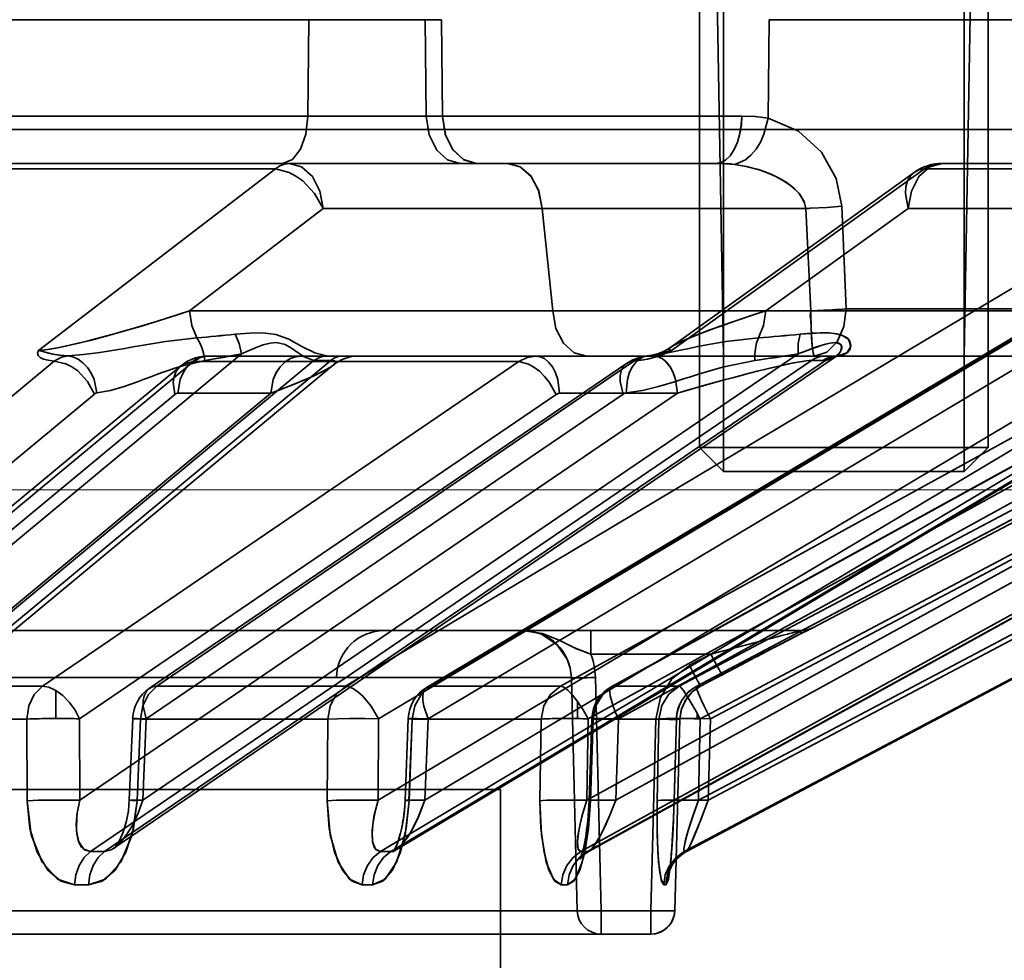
# Model space of a CAD drawing. Header units: millimetres. Extents: x -148444 to 51443, y -4810 to 453290.
# Tile 104 of 256: x 17245 to 17266, y 10918 to 10938. Entities that reach past the tile are written whole.
import ezdxf

# ---------------------------------------------------------------- set-up
doc = ezdxf.new("R2010")
doc.units = ezdxf.units.MM
doc.header["$XCLIPFRAME"] = 2
doc.linetypes.add('DASHED', pattern=[0.75, 0.5, -0.25])
for name, color, linetype in [('EC-MTR_250-0_7OBJ', 8, 'Continuous'), ('FLUID-Wy2', 8, 'Continuous'), ('HEX_HEAD_SCR_M6X16OBJ', 8, 'Continuous')]:
    doc.layers.add(name, color=color, linetype=linetype)
picture_1 = doc.add_image_def('image1.bmp', size_in_pixel=(951, 911))

msp = doc.modelspace()

# ---------------------------------------------------------------- linework, layer by layer
at = {"layer": 'EC-MTR_250-0_7OBJ', "color": 8, "linetype": 'Continuous', "lineweight": 35, "ltscale": 100}
for p, q in [((17259.724, 10930.602), (17259.585, 10938.602)), ((17264.724, 10930.602), (17264.864, 10938.602)), ((17251.113, 10937.584), (17218.643, 10937.584)), ((17251.113, 10937.584), (17251.094, 10935.584)), ((17251.113, 10937.584), (17253.525, 10937.584)), ((17253.525, 10937.584), (17253.549, 10935.584)), ((17253.525, 10937.584), (17253.865, 10937.584)), ((17253.889, 10935.584), (17253.865, 10937.584)), ((17260.65, 10935.539), (17260.673, 10937.584)), ((17280.587, 10937.584), (17260.673, 10937.584)), ((17260.105, 10935.584), (17213.085, 10935.584)), ((17253.889, 10935.584), (17260.105, 10935.584)), ((17271.375, 10935.302), (17144.855, 10935.302)), ((17226.754, 10934.602), (17259.573, 10934.602)), ((17250.417, 10934.486), (17241.254, 10934.486)), ((17250.417, 10934.486), (17245.5, 10930.717)), ((17263.899, 10934.486), (17258.643, 10930.717)), ((17261.58, 10924.959), (17279.682, 10934.486)), ((17269.978, 10934.486), (17263.899, 10934.486)), ((17270.544, 10934.602), (17264.268, 10934.602)), ((17258.633, 10930.789), (17263.685, 10934.414)), ((17269.14, 10934.052), (17251.874, 10923.752)), ((17253.567, 10923.731), (17270.834, 10934.031)), ((17270.911, 10934.052), (17253.642, 10923.752)), ((17275.076, 10934.052), (17256.34, 10923.752)), ((17257.404, 10923.745), (17276.14, 10934.045)), ((17276.167, 10934.052), (17257.429, 10923.752)), ((17278.29, 10934.052), (17258.805, 10923.752)), ((17278.658, 10934.052), (17259.173, 10923.752)), ((17248.635, 10931.539), (17251.408, 10933.664)), ((17251.408, 10933.664), (17248.635, 10931.539)), ((17255.955, 10933.664), (17251.408, 10933.664)), ((17256.178, 10931.538), (17255.955, 10933.664)), ((17263.562, 10933.664), (17260.601, 10931.539)), ((17260.602, 10931.539), (17263.562, 10933.664)), ((17261.433, 10933.665), (17261.537, 10931.538)), ((17262.183, 10933.712), (17262.275, 10931.584)), ((17268.109, 10933.664), (17263.562, 10933.664)), ((17269.828, 10933.372), (17252.56, 10923.072)), ((17270.854, 10933.372), (17253.587, 10923.072)), ((17275.648, 10933.372), (17256.911, 10923.072)), ((17276.28, 10933.372), (17257.543, 10923.072)), ((17278.723, 10933.372), (17259.238, 10923.072)), ((17278.937, 10933.372), (17259.451, 10923.072)), ((17256.178, 10931.538), (17248.635, 10931.539)), ((17268.144, 10931.538), (17260.602, 10931.539)), ((17270.417, 10931.584), (17262.275, 10931.584)), ((17268.807, 10931.081), (17252.55, 10921.379)), ((17269.778, 10931.081), (17253.522, 10921.379)), ((17274.527, 10931.081), (17256.887, 10921.379)), ((17275.125, 10931.081), (17257.486, 10921.379)), ((17277.546, 10931.081), (17259.202, 10921.379)), ((17277.748, 10931.081), (17259.403, 10921.379)), ((17258.557, 10930.74), (17258.632, 10930.788)), ((17249.715, 10930.646), (17238.544, 10921.379)), ((17247.065, 10920.384), (17262.05, 10930.587)), ((17261.275, 10930.646), (17247.664, 10921.379)), ((17248.93, 10930.597), (17249.016, 10930.602)), ((17251.519, 10930.602), (17249.017, 10930.602)), ((17251.808, 10930.602), (17251.519, 10930.602)), ((17261.837, 10930.602), (17251.808, 10930.602)), ((17251.949, 10930.58), (17251.859, 10930.553)), ((17252.04, 10930.596), (17251.948, 10930.58)), ((17252.133, 10930.602), (17252.04, 10930.596)), ((17258.222, 10930.616), (17258.308, 10930.636)), ((17258.307, 10930.635), (17258.394, 10930.663)), ((17258.393, 10930.662), (17258.478, 10930.698)), ((17262.074, 10930.602), (17261.837, 10930.602)), ((17262.064, 10930.596), (17262.05, 10930.587)), ((17269.665, 10930.602), (17262.074, 10930.602)), ((17262.078, 10930.602), (17262.081, 10930.602)), ((17245.821, 10930.494), (17237.691, 10923.752)), ((17251.217, 10930.512), (17238.925, 10920.314)), ((17251.571, 10930.509), (17239.282, 10920.314)), ((17239.617, 10920.456), (17251.627, 10930.42)), ((17240.326, 10923.66), (17248.447, 10930.394)), ((17248.714, 10930.486), (17240.591, 10923.752)), ((17255.471, 10930.486), (17245.577, 10923.752)), ((17261.549, 10930.509), (17246.575, 10920.314)), ((17261.845, 10930.512), (17246.868, 10920.314)), ((17247.802, 10923.705), (17257.71, 10930.448)), ((17257.865, 10930.494), (17247.956, 10923.752)), ((17255.471, 10930.486), (17248.714, 10930.486)), ((17251.571, 10930.509), (17251.283, 10930.509)), ((17251.697, 10930.472), (17251.624, 10930.418)), ((17251.775, 10930.518), (17251.695, 10930.471)), ((17251.86, 10930.554), (17251.774, 10930.517)), ((17269.499, 10930.401), (17252.597, 10920.314)), ((17269.717, 10930.401), (17252.815, 10920.314)), ((17252.914, 10920.346), (17269.799, 10930.422)), ((17275.102, 10930.401), (17256.762, 10920.314)), ((17275.236, 10930.401), (17256.896, 10920.314)), ((17256.931, 10920.324), (17275.265, 10930.408)), ((17277.981, 10930.401), (17258.908, 10920.314)), ((17278.029, 10930.401), (17258.953, 10920.314)), ((17258.957, 10920.315), (17278.029, 10930.401)), ((17261.549, 10930.509), (17261.786, 10930.509)), ((17246.657, 10929.814), (17238.526, 10923.072)), ((17250.323, 10929.829), (17240.137, 10921.379)), ((17248.331, 10929.806), (17240.209, 10923.072)), ((17256.249, 10929.806), (17246.352, 10923.072)), ((17258.768, 10929.829), (17246.357, 10921.379)), ((17257.641, 10929.814), (17247.734, 10923.072)), ((17250.323, 10929.829), (17248.389, 10929.829)), ((17258.768, 10929.829), (17256.321, 10929.829)), ((17203.229, 10924.902), (17255.564, 10924.902)), ((17255.564, 10924.902), (17256.969, 10924.902)), ((17256.969, 10924.902), (17256.969, 10924.415)), ((17256.969, 10924.902), (17261.347, 10924.902)), ((17261.381, 10924.864), (17261.143, 10924.742)), ((17261.48, 10924.914), (17261.366, 10924.856)), ((17261.514, 10924.932), (17261.469, 10924.909)), ((17261.533, 10924.941), (17261.514, 10924.932)), ((17261.54, 10924.944), (17261.533, 10924.941)), ((17261.542, 10924.945), (17261.54, 10924.944)), ((17261.571, 10924.959), (17261.58, 10924.959)), ((17261.143, 10924.742), (17260.818, 10924.573)), ((17260.842, 10924.586), (17260.424, 10924.368)), ((17259.46, 10924.415), (17256.969, 10924.415)), ((17259.016, 10924.182), (17259.46, 10924.415)), ((17260.453, 10924.383), (17260.017, 10924.156)), ((17259.015, 10924.181), (17259.016, 10924.182)), ((17259.016, 10924.182), (17259.016, 10924.181)), ((17260.085, 10924.191), (17259.692, 10923.985)), ((17156.8, 10923.928), (17251.683, 10923.928)), ((17251.683, 10923.928), (17256.564, 10923.928)), ((17256.686, 10919.088), (17256.564, 10923.928)), ((17256.564, 10923.928), (17256.686, 10919.088)), ((17257.185, 10919.088), (17257.063, 10923.928)), ((17259.692, 10923.985), (17259.248, 10923.752)), ((17259.693, 10923.985), (17259.248, 10923.752)), ((17259.693, 10923.985), (17259.248, 10923.752)), ((17245.577, 10923.752), (17240.59, 10923.752)), ((17245.857, 10923.66), (17245.857, 10923.078)), ((17251.874, 10923.752), (17247.956, 10923.752)), ((17256.34, 10923.752), (17253.642, 10923.752)), ((17258.805, 10923.752), (17257.429, 10923.752)), ((17259.095, 10923.646), (17259.026, 10923.578)), ((17259.169, 10923.704), (17259.093, 10923.645)), ((17259.248, 10923.752), (17259.168, 10923.703)), ((17259.248, 10923.752), (17259.173, 10923.752)), ((17256.693, 10923.43), (17256.693, 10923.076)), ((17258.918, 10923.424), (17258.877, 10923.338)), ((17258.968, 10923.505), (17258.917, 10923.424)), ((17259.027, 10923.579), (17258.968, 10923.505)), ((17258.847, 10923.25), (17258.828, 10923.156)), ((17258.877, 10923.339), (17258.847, 10923.248)), ((17245.256, 10923.065), (17240.308, 10923.065)), ((17245.256, 10923.065), (17245.26, 10921.372)), ((17245.256, 10923.065), (17245.26, 10921.372)), ((17246.352, 10923.072), (17246.357, 10921.379)), ((17247.453, 10923.077), (17247.383, 10921.384)), ((17247.617, 10923.065), (17247.548, 10921.372)), ((17247.548, 10921.372), (17247.617, 10923.065)), ((17251.504, 10923.065), (17247.617, 10923.065)), ((17247.734, 10923.072), (17247.664, 10921.379)), ((17251.494, 10921.372), (17251.504, 10923.065)), ((17251.504, 10923.065), (17251.494, 10921.372)), ((17252.56, 10923.072), (17252.55, 10921.379)), ((17253.177, 10923.074), (17253.112, 10921.382)), ((17253.194, 10921.372), (17253.259, 10923.065)), ((17255.936, 10923.065), (17253.259, 10923.065)), ((17253.587, 10923.072), (17253.522, 10921.379)), ((17255.912, 10921.372), (17255.936, 10923.065)), ((17255.936, 10923.065), (17255.912, 10921.372)), ((17256.911, 10923.072), (17256.887, 10921.379)), ((17256.99, 10923.071), (17256.932, 10921.378)), ((17257.016, 10923.065), (17256.959, 10921.372)), ((17256.959, 10921.372), (17257.016, 10923.065)), ((17258.382, 10923.065), (17257.016, 10923.065)), ((17257.543, 10923.072), (17257.486, 10921.379)), ((17258.32, 10923.065), (17258.212, 10919.088)), ((17258.345, 10921.372), (17258.382, 10923.065)), ((17258.382, 10923.065), (17258.345, 10921.372)), ((17258.745, 10923.066), (17258.697, 10921.374)), ((17258.746, 10923.065), (17258.698, 10921.372)), ((17258.698, 10921.372), (17258.746, 10923.065)), ((17258.819, 10923.065), (17258.711, 10919.088)), ((17258.82, 10923.064), (17258.711, 10919.088)), ((17258.819, 10923.065), (17258.746, 10923.065)), ((17258.828, 10923.158), (17258.82, 10923.064)), ((17259.174, 10923.19), (17259.174, 10923.073)), ((17259.238, 10923.072), (17259.202, 10921.379)), ((17259.451, 10923.072), (17259.403, 10921.379)), ((17153.392, 10921.602), (17255.092, 10921.602)), ((17255.092, 10921.602), (17255.092, 10863.102)), ((17247.376, 10921.271), (17247.383, 10921.384)), ((17256.928, 10921.268), (17256.932, 10921.378)), ((17258.684, 10921.009), (17258.691, 10921.198)), ((17258.691, 10921.188), (17258.697, 10921.374)), ((17247.324, 10920.951), (17247.346, 10921.054)), ((17247.346, 10921.054), (17247.363, 10921.161)), ((17258.678, 10920.866), (17258.685, 10921.028)), ((17247.24, 10920.681), (17247.271, 10920.765)), ((17247.27, 10920.764), (17247.299, 10920.855)), ((17247.299, 10920.854), (17247.324, 10920.952)), ((17258.666, 10920.639), (17258.674, 10920.788)), ((17258.673, 10920.756), (17258.681, 10920.922)), ((17247.178, 10920.544), (17247.209, 10920.608)), ((17247.209, 10920.608), (17247.241, 10920.682)), ((17253.007, 10920.668), (17253.029, 10920.755)), ((17258.653, 10920.433), (17258.662, 10920.567)), ((17258.66, 10920.527), (17258.668, 10920.677)), ((17247.096, 10920.417), (17247.12, 10920.448)), ((17247.12, 10920.448), (17247.148, 10920.49)), ((17247.147, 10920.49), (17247.178, 10920.544)), ((17258.644, 10920.31), (17258.65, 10920.388)), ((17258.649, 10920.37), (17258.655, 10920.456)), ((17252.885, 10920.325), (17252.866, 10920.309)), ((17252.915, 10920.345), (17252.884, 10920.325)), ((17256.749, 10920.171), (17256.759, 10920.195)), ((17256.759, 10920.195), (17256.771, 10920.229)), ((17256.771, 10920.229), (17256.784, 10920.272)), ((17256.831, 10920.255), (17256.797, 10920.223)), ((17256.876, 10920.29), (17256.831, 10920.255)), ((17256.932, 10920.324), (17256.876, 10920.29)), ((17258.63, 10920.148), (17258.635, 10920.204)), ((17258.635, 10920.198), (17258.64, 10920.262)), ((17258.639, 10920.252), (17258.645, 10920.323)), ((17258.601, 10919.921), (17258.606, 10919.952)), ((17258.606, 10919.952), (17258.611, 10919.982)), ((17258.611, 10919.982), (17258.615, 10920.018)), ((17258.615, 10920.018), (17258.62, 10920.057)), ((17258.62, 10920.054), (17258.625, 10920.1)), ((17258.625, 10920.1), (17258.63, 10920.15)), ((17258.711, 10919.088), (17206.373, 10919.088)), ((17257.185, 10919.088), (17257.185, 10918.602)), ((17258.212, 10919.088), (17258.212, 10918.602)), ((17258.212, 10918.602), (17206.394, 10918.602))]:
    msp.add_line(p, q, dxfattribs=at)
at = {"layer": 'EC-MTR_250-0_7OBJ', "color": 8, "linetype": 'Continuous', "lineweight": 35, "ltscale": 100, "flags": 128}
for points in [[(17251.094, 10935.584), (17251.052, 10935.211), (17250.941, 10934.899), (17250.77, 10934.68), (17250.564, 10934.602)], [(17254.256, 10934.602), (17253.992, 10934.674), (17253.768, 10934.878), (17253.61, 10935.196), (17253.549, 10935.584)], [(17254.596, 10934.602), (17254.332, 10934.674), (17254.108, 10934.878), (17253.95, 10935.196), (17253.889, 10935.584)], [(17253.889, 10935.584), (17253.945, 10935.211), (17254.093, 10934.899), (17254.321, 10934.68), (17254.596, 10934.602)], [(17259.573, 10934.602), (17259.669, 10934.618), (17259.767, 10934.67), (17259.861, 10934.761), (17259.946, 10934.888), (17260.015, 10935.045), (17260.065, 10935.221), (17260.095, 10935.404), (17260.105, 10935.584)], [(17260.105, 10935.584), (17260.094, 10935.404), (17260.065, 10935.221), (17260.015, 10935.045), (17259.946, 10934.888), (17259.861, 10934.761), (17259.767, 10934.67), (17259.669, 10934.618), (17259.573, 10934.602)], [(17259.959, 10934.579), (17260.183, 10934.678), (17260.295, 10934.774), (17260.4, 10934.898), (17260.491, 10935.045), (17260.564, 10935.207), (17260.65, 10935.539)], [(17260.65, 10935.539), (17260.385, 10935.573), (17260.105, 10935.584)], [(17260.105, 10935.584), (17260.385, 10935.573), (17260.65, 10935.539)], [(17260.65, 10935.539), (17261.283, 10935.27), (17261.762, 10934.832), (17262.066, 10934.291), (17262.183, 10933.712)], [(17250.417, 10934.486), (17250.508, 10934.55), (17250.603, 10934.588), (17250.702, 10934.602)], [(17250.702, 10934.602), (17250.604, 10934.589), (17250.508, 10934.55), (17250.417, 10934.486)], [(17251.408, 10933.664), (17251.23, 10933.974), (17250.984, 10934.236), (17250.844, 10934.337), (17250.7, 10934.415), (17250.417, 10934.486)], [(17250.702, 10934.602), (17250.962, 10934.531), (17251.186, 10934.33), (17251.342, 10934.027), (17251.408, 10933.664)], [(17255.238, 10934.602), (17255.499, 10934.533), (17255.721, 10934.342), (17255.883, 10934.041), (17255.955, 10933.664)], [(17255.955, 10933.664), (17255.887, 10934.029), (17255.729, 10934.331), (17255.502, 10934.531), (17255.238, 10934.602)], [(17259.573, 10934.602), (17259.673, 10934.6), (17259.959, 10934.579)], [(17259.959, 10934.579), (17259.866, 10934.589), (17259.573, 10934.602)], [(17259.959, 10934.579), (17260.202, 10934.538), (17260.513, 10934.452), (17260.725, 10934.37), (17260.878, 10934.296), (17261.045, 10934.195), (17261.177, 10934.095), (17261.291, 10933.98), (17261.398, 10933.807), (17261.433, 10933.665)], [(17261.433, 10933.665), (17261.407, 10933.782), (17261.307, 10933.959), (17261.215, 10934.06), (17261.108, 10934.151), (17260.973, 10934.242), (17260.813, 10934.329), (17260.65, 10934.401), (17260.448, 10934.473), (17260.19, 10934.54), (17259.959, 10934.579)], [(17263.899, 10934.486), (17263.784, 10934.465), (17263.685, 10934.415), (17263.606, 10934.337), (17263.548, 10934.236), (17263.514, 10934.114), (17263.505, 10933.974), (17263.562, 10933.664)], [(17263.562, 10933.664), (17263.505, 10933.974), (17263.514, 10934.114), (17263.548, 10934.236), (17263.606, 10934.337), (17263.685, 10934.415), (17263.784, 10934.465), (17263.899, 10934.486)], [(17263.562, 10933.664), (17263.628, 10934.027), (17263.783, 10934.329), (17264.006, 10934.53), (17264.268, 10934.602)], [(17264.268, 10934.602), (17264.005, 10934.53), (17263.783, 10934.329), (17263.628, 10934.027), (17263.562, 10933.664)], [(17263.899, 10934.486), (17264.012, 10934.548), (17264.133, 10934.587), (17264.268, 10934.602)], [(17263.899, 10934.486), (17264.017, 10934.55), (17264.14, 10934.589), (17264.268, 10934.602)], [(17259.171, 10923.751), (17278.803, 10934.13), (17278.945, 10934.205), (17279.081, 10934.279), (17279.21, 10934.349)], [(17255.955, 10933.667), (17257.131, 10933.664), (17258.534, 10933.663), (17259.919, 10933.664), (17261.433, 10933.665)], [(17261.433, 10933.665), (17260.816, 10933.665), (17260.204, 10933.665), (17259.602, 10933.664), (17259.012, 10933.664), (17258.456, 10933.664), (17258.135, 10933.663), (17257.517, 10933.664), (17256.828, 10933.665), (17256.34, 10933.666), (17255.955, 10933.667)], [(17261.525, 10933.669), (17261.878, 10933.688), (17262.183, 10933.712)], [(17245.5, 10930.717), (17245.69, 10930.737), (17245.9, 10930.775), (17246.118, 10930.82), (17246.365, 10930.878), (17246.58, 10930.932), (17246.814, 10930.993), (17247.095, 10931.069), (17247.356, 10931.143), (17247.636, 10931.225), (17247.992, 10931.333), (17248.404, 10931.463), (17248.635, 10931.539)], [(17248.635, 10931.539), (17248.397, 10931.461), (17247.972, 10931.327), (17247.62, 10931.221), (17247.342, 10931.139), (17247.076, 10931.064), (17246.798, 10930.988), (17246.568, 10930.928), (17246.35, 10930.874), (17246.11, 10930.819), (17245.893, 10930.773), (17245.682, 10930.735), (17245.5, 10930.717)], [(17248.787, 10930.979), (17248.682, 10931.239), (17248.635, 10931.539)], [(17256.178, 10931.538), (17256.661, 10931.538), (17257.309, 10931.538), (17258.153, 10931.539), (17258.617, 10931.538), (17259.197, 10931.538), (17260.016, 10931.538), (17260.908, 10931.538), (17261.537, 10931.538)], [(17256.178, 10931.538), (17256.244, 10931.175), (17256.4, 10930.872), (17256.625, 10930.672), (17256.887, 10930.602)], [(17256.178, 10931.538), (17256.244, 10931.175), (17256.401, 10930.872), (17256.625, 10930.672), (17256.887, 10930.602)], [(17260.602, 10931.539), (17260.362, 10931.461), (17259.96, 10931.327), (17259.655, 10931.221), (17259.432, 10931.139), (17259.233, 10931.064), (17259.044, 10930.988), (17258.902, 10930.928), (17258.786, 10930.874), (17258.68, 10930.819), (17258.613, 10930.773), (17258.589, 10930.735), (17258.643, 10930.717)], [(17258.643, 10930.717), (17258.589, 10930.737), (17258.614, 10930.775), (17258.683, 10930.82), (17258.793, 10930.878), (17258.91, 10930.932), (17259.054, 10930.993), (17259.247, 10931.069), (17259.443, 10931.143), (17259.668, 10931.225), (17259.978, 10931.333), (17260.368, 10931.463), (17260.602, 10931.539)], [(17260.449, 10930.979), (17260.555, 10931.239), (17260.602, 10931.539)], [(17261.537, 10931.538), (17261.527, 10931.43), (17261.548, 10931.309), (17261.545, 10931.187), (17261.549, 10931.06), (17261.557, 10930.933), (17261.567, 10930.812), (17261.58, 10930.707), (17261.596, 10930.631), (17261.615, 10930.602)], [(17262.275, 10931.584), (17262.197, 10931.577), (17262.122, 10931.571), (17262.051, 10931.566), (17261.984, 10931.561), (17261.921, 10931.557), (17261.863, 10931.554), (17261.809, 10931.551), (17261.761, 10931.548), (17261.717, 10931.546), (17261.676, 10931.544), (17261.637, 10931.542), (17261.601, 10931.541), (17261.568, 10931.539), (17261.537, 10931.538)], [(17261.616, 10930.602), (17261.602, 10930.617), (17261.588, 10930.666), (17261.574, 10930.753), (17261.562, 10930.873), (17261.552, 10931.022), (17261.544, 10931.19), (17261.539, 10931.365), (17261.537, 10931.538)], [(17261.615, 10930.602), (17261.871, 10930.679), (17262.083, 10930.896), (17262.223, 10931.213), (17262.275, 10931.584)], [(17251.481, 10930.603), (17251.234, 10930.666), (17250.968, 10930.8), (17250.695, 10930.95), (17250.425, 10931.046), (17250.153, 10931.082), (17249.889, 10931.08), (17249.58, 10931.055)], [(17249.715, 10930.646), (17249.668, 10930.861), (17249.58, 10931.055)], [(17249.58, 10931.055), (17249.668, 10930.861), (17249.715, 10930.646)], [(17261.275, 10930.646), (17261.278, 10930.86), (17261.319, 10931.055)], [(17261.275, 10930.646), (17261.278, 10930.861), (17261.319, 10931.055)], [(17261.319, 10931.055), (17261.541, 10931.074), (17261.74, 10931.084), (17261.917, 10931.082), (17262.07, 10931.065), (17262.196, 10931.031), (17262.29, 10930.979), (17262.349, 10930.91), (17262.37, 10930.829), (17262.353, 10930.747), (17262.299, 10930.675), (17262.214, 10930.625), (17262.106, 10930.603)], [(17262.106, 10930.603), (17262.287, 10930.666), (17262.368, 10930.8), (17262.322, 10930.95), (17262.156, 10931.046), (17261.916, 10931.082), (17261.651, 10931.08), (17261.319, 10931.055)], [(17248.788, 10930.979), (17248.136, 10930.901), (17247.802, 10930.848), (17247.633, 10930.82), (17247.463, 10930.791), (17247.291, 10930.762), (17247.117, 10930.733), (17246.77, 10930.678), (17246.43, 10930.633), (17246.106, 10930.606)], [(17248.953, 10930.509), (17248.934, 10930.635), (17248.899, 10930.758), (17248.849, 10930.874), (17248.787, 10930.979)], [(17251.217, 10930.512), (17251.015, 10930.587), (17250.888, 10930.67), (17250.755, 10930.766), (17250.618, 10930.842), (17250.441, 10930.88), (17250.306, 10930.868), (17250.165, 10930.833), (17250.021, 10930.782), (17249.873, 10930.72), (17249.715, 10930.646)], [(17258.147, 10930.606), (17258.362, 10930.633), (17258.604, 10930.678), (17258.868, 10930.733), (17259.009, 10930.762), (17259.154, 10930.791), (17259.304, 10930.82), (17259.457, 10930.848), (17259.775, 10930.901), (17260.449, 10930.979)], [(17258.477, 10930.697), (17258.557, 10930.74), (17258.632, 10930.788)], [(17260.449, 10930.979), (17260.412, 10930.874), (17260.386, 10930.758), (17260.373, 10930.635), (17260.374, 10930.509)], [(17261.845, 10930.512), (17262.05, 10930.587), (17262.138, 10930.67), (17262.183, 10930.766), (17262.164, 10930.842), (17262.055, 10930.88), (17261.934, 10930.868), (17261.791, 10930.833), (17261.632, 10930.782), (17261.462, 10930.72), (17261.275, 10930.646)], [(17261.845, 10930.512), (17262.029, 10930.573), (17262.119, 10930.647), (17262.157, 10930.698), (17262.184, 10930.79), (17262.164, 10930.842), (17262.104, 10930.874), (17262.027, 10930.88), (17261.939, 10930.87), (17261.844, 10930.848), (17261.774, 10930.828), (17261.637, 10930.784), (17261.53, 10930.746), (17261.408, 10930.699), (17261.275, 10930.646)], [(17245.5, 10930.717), (17245.478, 10930.664), (17245.492, 10930.616), (17245.534, 10930.575), (17245.604, 10930.539), (17245.695, 10930.513), (17245.821, 10930.494)], [(17245.821, 10930.494), (17245.695, 10930.513), (17245.602, 10930.54), (17245.535, 10930.574), (17245.492, 10930.616), (17245.478, 10930.664), (17245.5, 10930.717)], [(17246.106, 10930.606), (17245.97, 10930.616), (17245.842, 10930.633), (17245.714, 10930.659), (17245.638, 10930.681), (17245.568, 10930.703), (17245.5, 10930.717)], [(17245.5, 10930.717), (17245.583, 10930.699), (17245.66, 10930.674), (17245.797, 10930.641), (17245.945, 10930.619), (17246.106, 10930.606)], [(17246.106, 10930.606), (17245.959, 10930.571), (17245.821, 10930.494)], [(17246.709, 10929.837), (17246.652, 10930.113), (17246.593, 10930.246), (17246.515, 10930.365), (17246.421, 10930.464), (17246.318, 10930.538), (17246.211, 10930.585), (17246.106, 10930.606)], [(17249.016, 10930.602), (17248.904, 10930.589), (17248.79, 10930.548), (17248.68, 10930.476), (17248.58, 10930.377), (17248.499, 10930.254), (17248.439, 10930.116), (17248.389, 10929.829)], [(17248.448, 10930.394), (17248.519, 10930.448), (17248.595, 10930.494), (17248.675, 10930.533), (17248.759, 10930.563), (17248.844, 10930.584), (17248.93, 10930.597), (17249.016, 10930.602)], [(17249.016, 10930.602), (17248.861, 10930.572), (17248.714, 10930.486)], [(17248.953, 10930.509), (17249.154, 10930.543), (17249.715, 10930.646)], [(17250.95, 10930.602), (17250.84, 10930.589), (17250.728, 10930.55), (17250.617, 10930.479), (17250.517, 10930.38), (17250.434, 10930.257), (17250.374, 10930.118), (17250.323, 10929.829)], [(17250.323, 10929.829), (17250.374, 10930.117), (17250.434, 10930.256), (17250.516, 10930.379), (17250.616, 10930.478), (17250.727, 10930.549), (17250.84, 10930.589), (17250.95, 10930.602)], [(17251.481, 10930.603), (17251.347, 10930.58), (17251.217, 10930.512)], [(17251.217, 10930.512), (17251.347, 10930.58), (17251.481, 10930.603)], [(17251.481, 10930.603), (17251.493, 10930.602), (17251.506, 10930.602), (17251.519, 10930.602)], [(17251.808, 10930.602), (17251.748, 10930.596), (17251.687, 10930.578), (17251.627, 10930.549), (17251.571, 10930.509)], [(17255.471, 10930.486), (17255.644, 10930.572), (17255.825, 10930.602)], [(17256.321, 10929.829), (17256.282, 10930.116), (17256.234, 10930.254), (17256.17, 10930.377), (17256.092, 10930.476), (17256.004, 10930.548), (17255.914, 10930.589), (17255.825, 10930.602)], [(17258.148, 10930.606), (17258.06, 10930.585), (17257.974, 10930.538), (17257.893, 10930.464), (17257.822, 10930.365), (17257.767, 10930.246), (17257.728, 10930.113), (17257.703, 10929.837)], [(17257.71, 10930.448), (17257.776, 10930.489), (17257.844, 10930.524), (17257.916, 10930.554), (17257.99, 10930.577), (17258.065, 10930.594), (17258.141, 10930.605)], [(17257.865, 10930.494), (17258.007, 10930.513), (17258.143, 10930.54), (17258.277, 10930.574), (17258.41, 10930.616), (17258.535, 10930.664), (17258.643, 10930.717)], [(17258.643, 10930.717), (17258.471, 10930.639), (17258.274, 10930.573), (17258.069, 10930.524), (17257.865, 10930.494)], [(17258.148, 10930.606), (17258.05, 10930.588), (17257.955, 10930.55), (17257.865, 10930.494)], [(17258.141, 10930.605), (17258.168, 10930.608), (17258.195, 10930.612), (17258.221, 10930.616)], [(17258.643, 10930.717), (17258.552, 10930.699), (17258.465, 10930.674), (17258.339, 10930.641), (17258.236, 10930.619), (17258.148, 10930.606)], [(17258.768, 10929.829), (17258.728, 10930.117), (17258.68, 10930.256), (17258.615, 10930.379), (17258.536, 10930.478), (17258.449, 10930.549), (17258.359, 10930.589), (17258.272, 10930.602)], [(17258.272, 10930.602), (17258.359, 10930.589), (17258.448, 10930.55), (17258.536, 10930.479), (17258.615, 10930.38), (17258.68, 10930.257), (17258.728, 10930.118), (17258.768, 10929.829)], [(17261.275, 10930.646), (17261.061, 10930.611), (17260.374, 10930.509)], [(17261.837, 10930.602), (17261.764, 10930.596), (17261.689, 10930.578), (17261.617, 10930.549), (17261.549, 10930.509)], [(17261.549, 10930.509), (17261.618, 10930.549), (17261.69, 10930.578), (17261.764, 10930.596), (17261.837, 10930.602)], [(17261.786, 10930.509), (17261.878, 10930.56), (17261.975, 10930.591), (17262.074, 10930.602)], [(17261.845, 10930.512), (17261.971, 10930.58), (17262.106, 10930.603)], [(17262.106, 10930.603), (17261.972, 10930.58), (17261.845, 10930.512)], [(17262.079, 10930.602), (17262.064, 10930.595)], [(17262.074, 10930.602), (17262.094, 10930.602), (17262.106, 10930.603)], [(17245.821, 10930.494), (17246.067, 10930.441), (17246.192, 10930.378), (17246.311, 10930.294), (17246.518, 10930.075), (17246.657, 10929.814)], [(17246.709, 10929.838), (17246.993, 10929.887), (17247.275, 10929.968), (17247.554, 10930.067), (17247.693, 10930.119), (17247.832, 10930.172), (17247.971, 10930.224), (17248.11, 10930.275), (17248.39, 10930.37), (17248.953, 10930.51)], [(17248.953, 10930.51), (17248.389, 10930.37), (17248.11, 10930.275), (17247.971, 10930.224), (17247.832, 10930.172), (17247.693, 10930.12), (17247.554, 10930.067), (17247.275, 10929.968), (17246.993, 10929.888), (17246.709, 10929.839)], [(17248.331, 10929.806), (17248.297, 10930.057), (17248.314, 10930.178), (17248.357, 10930.286), (17248.424, 10930.373), (17248.51, 10930.436), (17248.714, 10930.486)], [(17250.323, 10929.829), (17250.526, 10929.906), (17250.705, 10929.976), (17250.864, 10930.041), (17251.003, 10930.099), (17251.126, 10930.152), (17251.233, 10930.201), (17251.326, 10930.245), (17251.406, 10930.285), (17251.475, 10930.321), (17251.533, 10930.355), (17251.581, 10930.386), (17251.618, 10930.413)], [(17250.323, 10929.829), (17250.53, 10929.907), (17250.719, 10929.981), (17250.889, 10930.05), (17251.039, 10930.113), (17251.17, 10930.171), (17251.286, 10930.225), (17251.409, 10930.286), (17251.499, 10930.335), (17251.561, 10930.373), (17251.602, 10930.401)], [(17251.283, 10930.509), (17251.26, 10930.51), (17251.238, 10930.51), (17251.217, 10930.512)], [(17251.645, 10930.501), (17251.571, 10930.509)], [(17251.618, 10930.413), (17251.646, 10930.438), (17251.664, 10930.459), (17251.671, 10930.477), (17251.666, 10930.492), (17251.647, 10930.502), (17251.615, 10930.508), (17251.571, 10930.509)], [(17251.602, 10930.401), (17251.628, 10930.421)], [(17251.628, 10930.421), (17251.657, 10930.451)], [(17251.657, 10930.451), (17251.667, 10930.482), (17251.645, 10930.501)], [(17255.471, 10930.486), (17255.673, 10930.436), (17255.786, 10930.373), (17255.901, 10930.286), (17256.009, 10930.178), (17256.106, 10930.057), (17256.249, 10929.806)], [(17257.641, 10929.814), (17257.579, 10930.075), (17257.579, 10930.191), (17257.599, 10930.294), (17257.64, 10930.378), (17257.7, 10930.441), (17257.776, 10930.48), (17257.865, 10930.494)], [(17260.374, 10930.51), (17259.704, 10930.37), (17259.371, 10930.275), (17259.205, 10930.224), (17259.039, 10930.172), (17258.873, 10930.12), (17258.707, 10930.067), (17258.374, 10929.968), (17258.04, 10929.888), (17257.703, 10929.839)], [(17257.703, 10929.838), (17258.04, 10929.887), (17258.374, 10929.968), (17258.707, 10930.067), (17258.873, 10930.119), (17259.039, 10930.172), (17259.205, 10930.224), (17259.372, 10930.275), (17259.705, 10930.37), (17260.374, 10930.51)], [(17258.768, 10929.829), (17259.028, 10929.906), (17259.271, 10929.976), (17259.498, 10930.041), (17259.71, 10930.099), (17259.908, 10930.152), (17260.093, 10930.201), (17260.265, 10930.245), (17260.426, 10930.285), (17260.576, 10930.321), (17260.715, 10930.355), (17260.844, 10930.386), (17260.964, 10930.413), (17261.076, 10930.438), (17261.179, 10930.459), (17261.275, 10930.477), (17261.363, 10930.492), (17261.44, 10930.502), (17261.502, 10930.508), (17261.549, 10930.509)], [(17258.768, 10929.829), (17259.034, 10929.907), (17259.291, 10929.981), (17259.537, 10930.05), (17259.768, 10930.113), (17259.984, 10930.171), (17260.191, 10930.225), (17260.431, 10930.286), (17260.632, 10930.335), (17260.791, 10930.373), (17260.915, 10930.401), (17261.008, 10930.421), (17261.151, 10930.451), (17261.315, 10930.482), (17261.439, 10930.501), (17261.549, 10930.509)], [(17261.845, 10930.512), (17261.825, 10930.51), (17261.805, 10930.51), (17261.786, 10930.509)], [(17246.657, 10929.814), (17246.674, 10929.826), (17246.691, 10929.833), (17246.709, 10929.837)], [(17248.331, 10929.806), (17248.359, 10929.824)], [(17248.359, 10929.824), (17248.389, 10929.829)], [(17256.321, 10929.829), (17256.302, 10929.828), (17256.249, 10929.806)], [(17257.703, 10929.837), (17257.682, 10929.833), (17257.661, 10929.826), (17257.641, 10929.814)], [(17256.969, 10924.415), (17256.632, 10924.542), (17256.308, 10924.701), (17255.958, 10924.842), (17255.564, 10924.902)], [(17256.564, 10923.928), (17256.539, 10924.123), (17256.477, 10924.306), (17256.259, 10924.615), (17255.944, 10924.825), (17255.76, 10924.882), (17255.564, 10924.902)], [(17256.969, 10924.415), (17256.671, 10924.525), (17256.312, 10924.702), (17255.997, 10924.831), (17255.564, 10924.902)], [(17259.46, 10924.414), (17260.012, 10924.559), (17260.551, 10924.7), (17260.811, 10924.767), (17260.934, 10924.799), (17261.05, 10924.829), (17261.105, 10924.843), (17261.157, 10924.856), (17261.205, 10924.869), (17261.248, 10924.879), (17261.284, 10924.889), (17261.312, 10924.896), (17261.323, 10924.898), (17261.337, 10924.901), (17261.32, 10924.82)], [(17259.693, 10923.985), (17260.105, 10924.201), (17260.464, 10924.389), (17260.778, 10924.552), (17261.088, 10924.713), (17261.326, 10924.836), (17261.504, 10924.927), (17261.571, 10924.959)], [(17261.571, 10924.959), (17261.555, 10924.952), (17261.545, 10924.947), (17261.532, 10924.941), (17261.517, 10924.933), (17261.481, 10924.915), (17261.461, 10924.905), (17261.439, 10924.894), (17261.39, 10924.869), (17261.338, 10924.842), (17261.282, 10924.814), (17261.166, 10924.754), (17261.044, 10924.69), (17260.916, 10924.624), (17260.785, 10924.556), (17260.516, 10924.417), (17260.243, 10924.274), (17259.693, 10923.985)], [(17261.338, 10924.902), (17261.361, 10924.902), (17261.384, 10924.904), (17261.406, 10924.906), (17261.427, 10924.91), (17261.448, 10924.914)], [(17261.361, 10924.902), (17261.384, 10924.904), (17261.406, 10924.906), (17261.427, 10924.91), (17261.448, 10924.914), (17261.467, 10924.919), (17261.485, 10924.924), (17261.502, 10924.929), (17261.517, 10924.935), (17261.528, 10924.939), (17261.54, 10924.944)], [(17259.46, 10924.415), (17259.502, 10924.334), (17259.545, 10924.253), (17259.587, 10924.175), (17259.624, 10924.106), (17259.654, 10924.051), (17259.666, 10924.03), (17259.676, 10924.012), (17259.683, 10923.999), (17259.688, 10923.991), (17259.693, 10923.965)], [(17259.015, 10924.181), (17258.654, 10923.9), (17258.413, 10923.513), (17258.32, 10923.064)], [(17259.248, 10923.752), (17259.239, 10923.766), (17259.231, 10923.779), (17259.222, 10923.796), (17259.21, 10923.818), (17259.18, 10923.873), (17259.142, 10923.942), (17259.101, 10924.02), (17259.058, 10924.101), (17259.016, 10924.181)], [(17256.564, 10923.928), (17256.575, 10923.926), (17256.587, 10923.925), (17256.604, 10923.924), (17256.626, 10923.923), (17256.652, 10923.923), (17256.717, 10923.923), (17256.795, 10923.923), (17256.883, 10923.924), (17256.974, 10923.926), (17257.063, 10923.928)], [(17245.577, 10923.752), (17245.41, 10923.579), (17245.298, 10923.34), (17245.256, 10923.065)], [(17245.857, 10923.66), (17245.712, 10923.727), (17245.577, 10923.752)], [(17245.857, 10923.66), (17246.003, 10923.552), (17246.14, 10923.412), (17246.259, 10923.248), (17246.352, 10923.072)], [(17247.617, 10923.065), (17247.662, 10923.34), (17247.78, 10923.579), (17247.956, 10923.752)], [(17247.956, 10923.752), (17247.867, 10923.737), (17247.791, 10923.697), (17247.732, 10923.634), (17247.692, 10923.55), (17247.671, 10923.448), (17247.671, 10923.331), (17247.734, 10923.072)], [(17251.504, 10923.065), (17251.552, 10923.338), (17251.68, 10923.576), (17251.874, 10923.752)], [(17251.874, 10923.752), (17251.952, 10923.737), (17252.038, 10923.697), (17252.13, 10923.634), (17252.225, 10923.55), (17252.407, 10923.331), (17252.56, 10923.072)], [(17253.259, 10923.065), (17253.31, 10923.34), (17253.443, 10923.579), (17253.642, 10923.752)], [(17253.642, 10923.752), (17253.578, 10923.737), (17253.528, 10923.697), (17253.494, 10923.634), (17253.478, 10923.55), (17253.479, 10923.448), (17253.498, 10923.331), (17253.587, 10923.072)], [(17255.936, 10923.065), (17255.99, 10923.34), (17256.13, 10923.579), (17256.34, 10923.752)], [(17256.34, 10923.752), (17256.372, 10923.745), (17256.409, 10923.728), (17256.493, 10923.664), (17256.59, 10923.562), (17256.693, 10923.43)], [(17257.016, 10923.065), (17257.071, 10923.34), (17257.215, 10923.579), (17257.429, 10923.752)], [(17257.429, 10923.752), (17257.409, 10923.747), (17257.393, 10923.737), (17257.371, 10923.697), (17257.366, 10923.669), (17257.364, 10923.634), (17257.372, 10923.55), (17257.395, 10923.448), (17257.432, 10923.331), (17257.482, 10923.204), (17257.543, 10923.072)], [(17258.382, 10923.065), (17258.44, 10923.345), (17258.586, 10923.58), (17258.805, 10923.752)], [(17258.805, 10923.752), (17258.824, 10923.74), (17258.838, 10923.726), (17258.853, 10923.708), (17258.892, 10923.658), (17258.938, 10923.59), (17258.991, 10923.507), (17259.049, 10923.411), (17259.111, 10923.304), (17259.174, 10923.19)], [(17258.819, 10923.065), (17258.854, 10923.274), (17258.941, 10923.466), (17259.075, 10923.628), (17259.248, 10923.752)], [(17259.451, 10923.072), (17259.322, 10923.331), (17259.268, 10923.448), (17259.224, 10923.55), (17259.207, 10923.595), (17259.192, 10923.634), (17259.18, 10923.669), (17259.172, 10923.697), (17259.167, 10923.72), (17259.166, 10923.737), (17259.167, 10923.748)], [(17256.911, 10923.072), (17256.806, 10923.259), (17256.693, 10923.43)], [(17245.857, 10923.078), (17245.822, 10923.078), (17245.777, 10923.077), (17245.73, 10923.077), (17245.681, 10923.076), (17245.628, 10923.076), (17245.571, 10923.075), (17245.511, 10923.074), (17245.449, 10923.072), (17245.385, 10923.07), (17245.32, 10923.068), (17245.256, 10923.065)], [(17245.857, 10923.078), (17245.895, 10923.078), (17245.942, 10923.078), (17245.991, 10923.078), (17246.044, 10923.077), (17246.101, 10923.077), (17246.161, 10923.076), (17246.224, 10923.075), (17246.288, 10923.073), (17246.352, 10923.072)], [(17247.482, 10923.073), (17247.457, 10923.077), (17247.545, 10923.077), (17247.734, 10923.072)], [(17247.617, 10923.065), (17247.482, 10923.073)], [(17251.504, 10923.065), (17251.699, 10923.073), (17251.96, 10923.077), (17252.262, 10923.077), (17252.56, 10923.072)], [(17252.56, 10923.072), (17252.274, 10923.077), (17251.981, 10923.077), (17251.709, 10923.073), (17251.504, 10923.065)], [(17253.259, 10923.065), (17253.179, 10923.073), (17253.213, 10923.077), (17253.355, 10923.077), (17253.587, 10923.072)], [(17253.587, 10923.072), (17253.355, 10923.077), (17253.213, 10923.077), (17253.179, 10923.073), (17253.259, 10923.065)], [(17253.259, 10923.065), (17253.225, 10922.218), (17253.191, 10921.372)], [(17255.936, 10923.065), (17255.975, 10923.068), (17256.02, 10923.07), (17256.068, 10923.072), (17256.116, 10923.074), (17256.165, 10923.075), (17256.213, 10923.076), (17256.258, 10923.077), (17256.302, 10923.077), (17256.343, 10923.078), (17256.382, 10923.078), (17256.418, 10923.078), (17256.451, 10923.078), (17256.481, 10923.078), (17256.509, 10923.078), (17256.539, 10923.077), (17256.571, 10923.077), (17256.605, 10923.077), (17256.637, 10923.077), (17256.666, 10923.076), (17256.693, 10923.076)], [(17257.016, 10923.065), (17256.996, 10923.073), (17257.089, 10923.077), (17257.281, 10923.077), (17257.543, 10923.072)], [(17257.543, 10923.072), (17257.281, 10923.077), (17257.089, 10923.077), (17256.996, 10923.073), (17257.016, 10923.065)], [(17258.32, 10923.065), (17258.413, 10923.062), (17258.507, 10923.061), (17258.599, 10923.059), (17258.68, 10923.059), (17258.714, 10923.059), (17258.744, 10923.059), (17258.77, 10923.06), (17258.79, 10923.061), (17258.804, 10923.061), (17258.819, 10923.065)], [(17258.819, 10923.065), (17258.804, 10923.061), (17258.79, 10923.061), (17258.77, 10923.06), (17258.744, 10923.059), (17258.714, 10923.059), (17258.68, 10923.059), (17258.599, 10923.059), (17258.508, 10923.061), (17258.413, 10923.062), (17258.32, 10923.065)], [(17259.174, 10923.073), (17259.146, 10923.074), (17259.115, 10923.074), (17259.083, 10923.075), (17259.05, 10923.075), (17259.02, 10923.076), (17258.991, 10923.076), (17258.963, 10923.077), (17258.935, 10923.077), (17258.905, 10923.077), (17258.872, 10923.077), (17258.837, 10923.078), (17258.799, 10923.078), (17258.758, 10923.078), (17258.715, 10923.078), (17258.67, 10923.077), (17258.624, 10923.077), (17258.576, 10923.076), (17258.529, 10923.075), (17258.483, 10923.073), (17258.441, 10923.071), (17258.406, 10923.068), (17258.382, 10923.065)], [(17258.382, 10923.065), (17258.406, 10923.068), (17258.442, 10923.071), (17258.485, 10923.073), (17258.531, 10923.075), (17258.58, 10923.076), (17258.629, 10923.077), (17258.676, 10923.077), (17258.722, 10923.078), (17258.766, 10923.078), (17258.808, 10923.078), (17258.847, 10923.078), (17258.883, 10923.077), (17258.917, 10923.077), (17258.948, 10923.077), (17258.976, 10923.076), (17259.004, 10923.076), (17259.032, 10923.076), (17259.062, 10923.075), (17259.092, 10923.075), (17259.124, 10923.074), (17259.152, 10923.074), (17259.174, 10923.073)], [(17258.746, 10923.065), (17258.784, 10923.073), (17258.907, 10923.077), (17259.077, 10923.078), (17259.264, 10923.075), (17259.451, 10923.072)], [(17258.746, 10923.065), (17258.783, 10923.073), (17258.923, 10923.077), (17259.156, 10923.077), (17259.451, 10923.072)], [(17246.357, 10921.379), (17246.099, 10921.384), (17245.788, 10921.385), (17245.488, 10921.38), (17245.26, 10921.372)], [(17245.26, 10921.372), (17245.519, 10921.381), (17245.861, 10921.385)], [(17245.861, 10921.385), (17246.132, 10921.384), (17246.357, 10921.379)], [(17246.357, 10921.379), (17246.301, 10921.115), (17246.28, 10920.882), (17246.29, 10920.682), (17246.33, 10920.521), (17246.389, 10920.41), (17246.452, 10920.35), (17246.575, 10920.314)], [(17246.357, 10921.379), (17246.296, 10921.081), (17246.284, 10920.737), (17246.332, 10920.516), (17246.436, 10920.362), (17246.575, 10920.314)], [(17247.664, 10921.379), (17247.57, 10921.115), (17247.462, 10920.882), (17247.342, 10920.682), (17247.217, 10920.521), (17247.1, 10920.41), (17247.006, 10920.35), (17246.868, 10920.314)], [(17247.363, 10921.16), (17247.376, 10921.271), (17247.383, 10921.384)], [(17247.548, 10921.372), (17247.508, 10921.374), (17247.472, 10921.376), (17247.441, 10921.378), (17247.416, 10921.38), (17247.398, 10921.382), (17247.387, 10921.383), (17247.4, 10921.385), (17247.42, 10921.385), (17247.447, 10921.385), (17247.481, 10921.384), (17247.52, 10921.383), (17247.564, 10921.382), (17247.613, 10921.381), (17247.664, 10921.379)], [(17252.55, 10921.379), (17252.272, 10921.384), (17251.96, 10921.385), (17251.683, 10921.38), (17251.494, 10921.372)], [(17252.55, 10921.379), (17252.479, 10921.115), (17252.438, 10920.882), (17252.424, 10920.682), (17252.436, 10920.521), (17252.469, 10920.41), (17252.509, 10920.35), (17252.597, 10920.314)], [(17252.55, 10921.379), (17252.464, 10921.043), (17252.426, 10920.75), (17252.437, 10920.515), (17252.497, 10920.366), (17252.597, 10920.314)], [(17253.522, 10921.379), (17253.385, 10921.029), (17253.22, 10920.707), (17253.064, 10920.481), (17252.914, 10920.346)], [(17253.522, 10921.379), (17253.396, 10921.053), (17253.264, 10920.783), (17253.159, 10920.609), (17253.01, 10920.422), (17252.914, 10920.346)], [(17253.029, 10920.754), (17253.049, 10920.845), (17253.067, 10920.943), (17253.083, 10921.046), (17253.096, 10921.154), (17253.106, 10921.266), (17253.112, 10921.382)], [(17253.112, 10921.382), (17253.125, 10921.379), (17253.146, 10921.376), (17253.16, 10921.375), (17253.194, 10921.372)], [(17253.522, 10921.379), (17253.44, 10921.381), (17253.362, 10921.383), (17253.291, 10921.384), (17253.229, 10921.385), (17253.202, 10921.385), (17253.179, 10921.385), (17253.159, 10921.385), (17253.142, 10921.385), (17253.129, 10921.384), (17253.114, 10921.383)], [(17253.522, 10921.379), (17253.404, 10921.382), (17253.349, 10921.383), (17253.298, 10921.384), (17253.251, 10921.385), (17253.21, 10921.385), (17253.176, 10921.385), (17253.148, 10921.385), (17253.128, 10921.384), (17253.116, 10921.383), (17253.126, 10921.379), (17253.143, 10921.376), (17253.166, 10921.374), (17253.194, 10921.372)], [(17256.887, 10921.379), (17256.598, 10921.384), (17256.298, 10921.385), (17256.054, 10921.38), (17255.97, 10921.376), (17255.912, 10921.372)], [(17256.887, 10921.379), (17256.783, 10921.043), (17256.717, 10920.75), (17256.69, 10920.515), (17256.707, 10920.366), (17256.762, 10920.314)], [(17256.887, 10921.379), (17256.804, 10921.115), (17256.744, 10920.882), (17256.706, 10920.682), (17256.691, 10920.521), (17256.695, 10920.41), (17256.712, 10920.35), (17256.762, 10920.314)], [(17256.904, 10920.956), (17256.913, 10921.056), (17256.921, 10921.161), (17256.928, 10921.268), (17256.932, 10921.378)], [(17257.486, 10921.379), (17257.35, 10921.033), (17257.192, 10920.691), (17257.041, 10920.437), (17256.931, 10920.324)], [(17257.486, 10921.379), (17257.38, 10921.104), (17257.273, 10920.856), (17257.177, 10920.663), (17257.071, 10920.48), (17257.004, 10920.39), (17256.931, 10920.324)], [(17256.932, 10921.378), (17256.948, 10921.374), (17256.959, 10921.372)], [(17257.486, 10921.379), (17257.355, 10921.382), (17257.23, 10921.384), (17257.172, 10921.385), (17257.119, 10921.385), (17257.071, 10921.385), (17257.03, 10921.385), (17256.995, 10921.384), (17256.968, 10921.383), (17256.949, 10921.382), (17256.937, 10921.381), (17256.959, 10921.372)], [(17257.486, 10921.379), (17257.378, 10921.382), (17257.274, 10921.384), (17257.177, 10921.385), (17257.092, 10921.385), (17257.055, 10921.385), (17257.023, 10921.385), (17256.995, 10921.384), (17256.972, 10921.383), (17256.955, 10921.382), (17256.942, 10921.381)], [(17259.202, 10921.379), (17258.912, 10921.384), (17258.768, 10921.385), (17258.635, 10921.385), (17258.522, 10921.383), (17258.435, 10921.38), (17258.376, 10921.376), (17258.357, 10921.374), (17258.345, 10921.372)], [(17259.403, 10921.379), (17259.264, 10921.382), (17259.126, 10921.384), (17258.996, 10921.385), (17258.936, 10921.385), (17258.882, 10921.385), (17258.835, 10921.384), (17258.793, 10921.383), (17258.759, 10921.382), (17258.733, 10921.38), (17258.714, 10921.378), (17258.702, 10921.376), (17258.698, 10921.393), (17258.7, 10921.364), (17258.699, 10921.341)], [(17258.698, 10921.372), (17258.707, 10921.377), (17258.733, 10921.38), (17258.759, 10921.382), (17258.793, 10921.383), (17258.835, 10921.384), (17258.882, 10921.385), (17258.936, 10921.385), (17258.996, 10921.385), (17259.126, 10921.384), (17259.264, 10921.382), (17259.403, 10921.379)], [(17259.202, 10921.379), (17259.108, 10921.115), (17259.032, 10920.882), (17258.971, 10920.682), (17258.929, 10920.521), (17258.906, 10920.41), (17258.898, 10920.35), (17258.908, 10920.314)], [(17259.202, 10921.379), (17259.084, 10921.043), (17258.991, 10920.75), (17258.928, 10920.515), (17258.9, 10920.366), (17258.908, 10920.314)], [(17259.403, 10921.379), (17259.28, 10921.052), (17259.168, 10920.765), (17259.071, 10920.532), (17258.999, 10920.376), (17258.957, 10920.315)], [(17259.403, 10921.379), (17259.25, 10920.975), (17259.117, 10920.641), (17259.015, 10920.409), (17258.957, 10920.315)], [(17246.247, 10919.627), (17245.891, 10919.743), (17245.571, 10920.097), (17245.345, 10920.661), (17245.26, 10921.372)], [(17245.26, 10921.372), (17245.316, 10920.792), (17245.466, 10920.301), (17245.69, 10919.928), (17245.959, 10919.701), (17246.246, 10919.627)], [(17247.548, 10921.372), (17247.473, 10920.792), (17247.314, 10920.301), (17247.088, 10919.928), (17246.82, 10919.701), (17246.535, 10919.627)], [(17246.536, 10919.627), (17246.887, 10919.743), (17247.207, 10920.097), (17247.441, 10920.661), (17247.548, 10921.372)], [(17252.222, 10919.627), (17251.958, 10919.743), (17251.72, 10920.097), (17251.553, 10920.661), (17251.494, 10921.372)], [(17251.494, 10921.372), (17251.532, 10920.792), (17251.642, 10920.301), (17251.808, 10919.928), (17252.008, 10919.701), (17252.222, 10919.627)], [(17253.194, 10921.372), (17253.135, 10920.792), (17253.015, 10920.301), (17252.847, 10919.928), (17252.648, 10919.701), (17252.437, 10919.627)], [(17252.437, 10919.627), (17252.698, 10919.743), (17252.935, 10920.097), (17253.111, 10920.661), (17253.194, 10921.372)], [(17253.046, 10920.832), (17253.062, 10920.913), (17253.076, 10920.997), (17253.088, 10921.086), (17253.098, 10921.179), (17253.106, 10921.278)], [(17256.354, 10919.627), (17256.19, 10919.743), (17256.044, 10920.097), (17255.943, 10920.661), (17255.912, 10921.372)], [(17255.912, 10921.372), (17255.931, 10920.792), (17255.996, 10920.301), (17256.098, 10919.928), (17256.221, 10919.701), (17256.354, 10919.627)], [(17256.959, 10921.372), (17256.918, 10920.792), (17256.842, 10920.301), (17256.737, 10919.928), (17256.615, 10919.701), (17256.486, 10919.627)], [(17256.486, 10919.627), (17256.646, 10919.743), (17256.792, 10920.097), (17256.902, 10920.661), (17256.959, 10921.372)], [(17258.345, 10921.372), (17258.343, 10920.792), (17258.361, 10920.301), (17258.395, 10919.928), (17258.437, 10919.701), (17258.483, 10919.627)], [(17258.483, 10919.627), (17258.426, 10919.743), (17258.377, 10920.097), (17258.346, 10920.661), (17258.345, 10921.372)], [(17258.698, 10921.372), (17258.677, 10920.792), (17258.647, 10920.301), (17258.611, 10919.928), (17258.57, 10919.701), (17258.528, 10919.627)], [(17258.528, 10919.627), (17258.58, 10919.743), (17258.629, 10920.097), (17258.67, 10920.661), (17258.698, 10921.372)], [(17256.894, 10920.859), (17256.904, 10920.956), (17256.913, 10921.057), (17256.921, 10921.161)], [(17256.813, 10920.381), (17256.828, 10920.446), (17256.842, 10920.518), (17256.856, 10920.595), (17256.869, 10920.678), (17256.882, 10920.766), (17256.894, 10920.859)], [(17256.842, 10920.518), (17256.856, 10920.595), (17256.869, 10920.678), (17256.882, 10920.766), (17256.894, 10920.859)], [(17252.864, 10920.31), (17252.877, 10920.329), (17252.894, 10920.361), (17252.915, 10920.403), (17252.938, 10920.456), (17252.961, 10920.519), (17252.985, 10920.59), (17253.007, 10920.668)], [(17252.875, 10920.327), (17252.891, 10920.354), (17252.909, 10920.39), (17252.929, 10920.435), (17252.95, 10920.488), (17252.971, 10920.547), (17252.991, 10920.612), (17253.011, 10920.682)], [(17247.064, 10920.383), (17247.078, 10920.396), (17247.096, 10920.417)], [(17256.784, 10920.271), (17256.798, 10920.322), (17256.813, 10920.381), (17256.828, 10920.446)], [(17246.575, 10920.314), (17246.444, 10920.194), (17246.339, 10920.028), (17246.271, 10919.832), (17246.247, 10919.627)], [(17246.535, 10919.627), (17246.561, 10919.832), (17246.629, 10920.028), (17246.736, 10920.194), (17246.868, 10920.314)], [(17252.597, 10920.314), (17252.448, 10920.194), (17252.328, 10920.028), (17252.25, 10919.832), (17252.222, 10919.627)], [(17252.815, 10920.314), (17252.665, 10920.194), (17252.544, 10920.028), (17252.466, 10919.832), (17252.437, 10919.627)], [(17252.815, 10920.314), (17252.847, 10920.317), (17252.88, 10920.328), (17252.914, 10920.346)], [(17256.762, 10920.314), (17256.6, 10920.194), (17256.469, 10920.028), (17256.385, 10919.832), (17256.354, 10919.627)], [(17256.896, 10920.314), (17256.733, 10920.194), (17256.602, 10920.028), (17256.517, 10919.832), (17256.486, 10919.627)], [(17256.772, 10920.195), (17256.754, 10920.173), (17256.745, 10920.159), (17256.749, 10920.171)], [(17256.797, 10920.223), (17256.771, 10920.195), (17256.754, 10920.173)], [(17256.896, 10920.314), (17256.907, 10920.315), (17256.919, 10920.318), (17256.931, 10920.324)], [(17258.908, 10920.314), (17258.739, 10920.194), (17258.603, 10920.028), (17258.515, 10919.832), (17258.483, 10919.627)], [(17258.898, 10920.28), (17258.844, 10920.242), (17258.795, 10920.201), (17258.751, 10920.157), (17258.713, 10920.113), (17258.681, 10920.068), (17258.653, 10920.025), (17258.632, 10919.986), (17258.617, 10919.952), (17258.606, 10919.925), (17258.6, 10919.906), (17258.596, 10919.895)], [(17258.957, 10920.315), (17258.895, 10920.279), (17258.839, 10920.238), (17258.789, 10920.195), (17258.745, 10920.15), (17258.706, 10920.104), (17258.673, 10920.058), (17258.647, 10920.013), (17258.627, 10919.974), (17258.612, 10919.941), (17258.603, 10919.916), (17258.598, 10919.9)], [(17258.908, 10920.314), (17258.92, 10920.314), (17258.953, 10920.314)], [(17258.596, 10919.892), (17258.599, 10919.909), (17258.602, 10919.927)], [(17258.596, 10919.894), (17258.601, 10919.921)], [(17258.483, 10919.627), (17258.495, 10919.627), (17258.528, 10919.627)], [(17256.686, 10919.088), (17256.699, 10919.086), (17256.712, 10919.085), (17256.729, 10919.085), (17256.751, 10919.084), (17256.777, 10919.084), (17256.839, 10919.083), (17256.914, 10919.084), (17256.998, 10919.085), (17257.09, 10919.086), (17257.185, 10919.088)], [(17258.711, 10919.088), (17258.705, 10919.018), (17258.688, 10918.95), (17258.662, 10918.885), (17258.627, 10918.824), (17258.585, 10918.769), (17258.534, 10918.72), (17258.478, 10918.678), (17258.416, 10918.645), (17258.351, 10918.621), (17258.282, 10918.607), (17258.212, 10918.602)], [(17258.711, 10919.088), (17258.694, 10919.085), (17258.679, 10919.084), (17258.659, 10919.083), (17258.634, 10919.083), (17258.572, 10919.083), (17258.495, 10919.083), (17258.407, 10919.084), (17258.312, 10919.086), (17258.212, 10919.088)], [(17258.711, 10919.088), (17258.694, 10919.085), (17258.679, 10919.084), (17258.659, 10919.083), (17258.634, 10919.083), (17258.572, 10919.083), (17258.495, 10919.083), (17258.407, 10919.084), (17258.312, 10919.086), (17258.212, 10919.088)]]:
    msp.add_lwpolyline(points, dxfattribs=at)
at = {"layer": 'EC-MTR_250-0_7OBJ', "color": 8, "linetype": 'Continuous', "lineweight": 35, "ltscale": 100}
for centre, radius, start, end in [((17264.268, 10933.602), 1, 90, 125.6628), ((17260.825, 10950.198), 16.544, 272.1091, 272.4261), ((17260.825, 10950.192), 16.538, 272.109, 272.4262), ((17245.376, 10970.663), 39.83, 274.9132, 276.0584), ((17245.485, 10969.527), 38.69, 274.8969, 276.0758), ((17256.518, 10980.928), 50.103, 274.5001, 275.4989), ((17256.628, 10979.676), 48.847, 274.4867, 275.5111), ((17245.574, 10951.476), 21.237, 279.157, 281.2442), ((17256.373, 10959.854), 29.616, 277.7632, 279.5266), ((17252.683, 10923.902), 1, 90, 178.5), ((17255.565, 10923.902), 0.999, 1.4465, 90.0596), ((17261.338, 10925.401), 0.5, 270.0002, 297.7626), ((17261.347, 10925.402), 0.5, 270, 297.7585), ((17255.558, 10923.889), 1.505, 1.4881, 20.4523), ((17255.6, 10923.897), 1.463, 1.214, 20.7264), ((17248.252, 10923.044), 0.8, 124.2372, 177.6409), ((17253.976, 10923.044), 0.8, 120.8173, 177.8037), ((17257.789, 10923.044), 0.8, 118.8004, 178.0637), ((17259.544, 10923.044), 0.8, 117.8625, 178.3877), ((17259.546, 10923.044), 0.8, 117.8385, 178.5281), ((17256.426, 10903.801), 19.276, 88.5589, 89.207), ((17251.143, 10918.799), 9.153, 27.8266, 28.6695), ((17251.196, 10918.827), 9.093, 27.8238, 28.6723), ((17258.707, 10901.341), 21.737, 88.6005, 88.7685), ((17258.708, 10901.363), 21.715, 88.6004, 88.7686), ((17246.721, 10878.484), 41.831, 89.7993, 90.2007), ((17246.721, 10878.699), 41.615, 89.7983, 90.2017), ((17252.706, 10897.186), 23.128, 89.7303, 90.2697), ((17252.706, 10897.368), 22.946, 89.7282, 90.2718), ((17256.829, 10911.517), 8.797, 89.5633, 90.4367), ((17256.829, 10911.639), 8.675, 89.5572, 90.4428), ((17259.328, 10919.607), 0.801, 117.9292, 178.5468), ((17246.391, 10878.997), 40.63, 89.7964, 90.2036), ((17246.391, 10879.206), 40.421, 89.7953, 90.2047), ((17252.33, 10897.162), 22.464, 89.7263, 90.2737), ((17252.33, 10897.34), 22.287, 89.7242, 90.2758), ((17256.42, 10911.083), 8.544, 89.5569, 90.4431), ((17256.42, 10911.201), 8.426, 89.5507, 90.4493), ((17257.185, 10919.101), 0.5, 181.4745, 269.9763), ((17258.211, 10919.101), 0.5, 270.0228, 358.5246)]:
    msp.add_arc(centre, radius, start, end, dxfattribs=at)
at = {"layer": 'FLUID-Wy2', "color": 8, "linetype": 'DASHED', "lineweight": 18, "ltscale": 100}
msp.add_line((17727.948, 10927.823), (15727.948, 10927.823), dxfattribs=at)
at = {"layer": 'HEX_HEAD_SCR_M6X16OBJ', "color": 8, "linetype": 'Continuous', "lineweight": 35, "ltscale": 100}
for p, q in [((17259.224, 10938.602), (17259.224, 10928.702)), ((17259.724, 10928.202), (17259.724, 10938.602)), ((17264.724, 10928.202), (17264.724, 10938.602)), ((17265.224, 10938.602), (17265.224, 10928.702)), ((17259.224, 10928.702), (17265.224, 10928.702)), ((17259.224, 10928.702), (17259.724, 10928.202)), ((17265.224, 10928.702), (17264.724, 10928.202)), ((17264.724, 10928.202), (17259.724, 10928.202))]:
    msp.add_line(p, q, dxfattribs=at)

# ---------------------------------------------------------------- pictures from other files: only their frames are drawn
at = {"color": 8, "lineweight": 13}
image = msp.add_image(picture_1, insert=(15772.134, 11523.821), size_in_units=(1986.021, 1904.625), rotation=-90, dxfattribs=at)
image.set_boundary_path([(-0.5, -0.5), (950.5, 910.5)])

doc.saveas('drawing.dxf')
